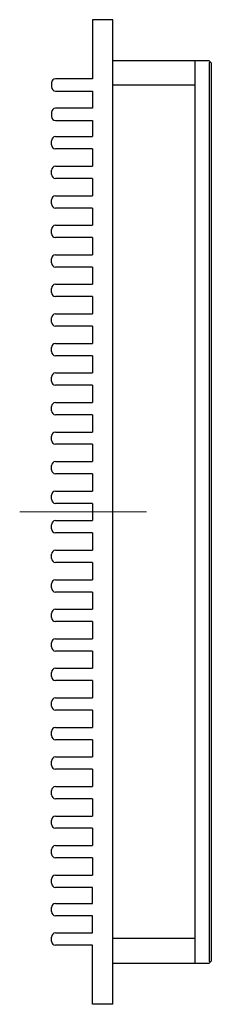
# Model space of a CAD drawing. Header units: millimetres. Extents: x 62 to 9789, y -5480 to 267.
# Tile 3 of 3: x 9742 to 9789, y -5480 to -5240. Entities that reach past the tile are written whole.
import ezdxf

# ---------------------------------------------------------------- set-up
doc = ezdxf.new("R2010")
doc.units = ezdxf.units.MM
doc.header["$LTSCALE"] = 3
doc.linetypes.add('点画线', pattern=[18, 12, -2, 2, -2])
doc.layers.add('中心线层', color=1, linetype='点画线', lineweight=18)
doc.layers.add('粗实线', color=7, linetype='Continuous', lineweight=30)

msp = doc.modelspace()

# ---------------------------------------------------------------- linework, layer by layer
at = {"layer": '中心线层'}
msp.add_line((9742.0142, -5360.3936), (9772.9198, -5360.3936), dxfattribs=at)
at = {"layer": '粗实线', "ltscale": 3}
for p, q in [((9764.7718, -5240.3936), (9759.7718, -5240.3936)), ((9759.7718, -5240.3936), (9759.7718, -5254.7936)), ((9764.7718, -5480.3936), (9764.7718, -5240.3936)), ((9788.2718, -5250.3936), (9764.7718, -5250.3936)), ((9784.7718, -5250.3936), (9784.7718, -5470.3936)), ((9788.7718, -5250.8936), (9788.2718, -5250.3936)), ((9788.2718, -5250.8936), (9788.5218, -5250.6436)), ((9788.2718, -5250.8936), (9788.2718, -5469.8936)), ((9788.7718, -5250.8936), (9788.7718, -5469.8936)), ((9749.7718, -5255.7936), (9749.7718, -5256.7936)), ((9749.7718, -5255.7936), (9749.7718, -5256.7936)), ((9759.7718, -5254.7936), (9750.7718, -5254.7936)), ((9759.7718, -5254.7936), (9750.7718, -5254.7936)), ((9750.7718, -5257.7936), (9759.7718, -5257.7936)), ((9750.7718, -5257.7936), (9759.7718, -5257.7936)), ((9759.7718, -5257.7936), (9759.7718, -5261.9936)), ((9784.7718, -5256.3936), (9764.7718, -5256.3936)), ((9749.7718, -5262.9936), (9749.7718, -5263.9936)), ((9759.7718, -5261.9936), (9750.7718, -5261.9936)), ((9750.7718, -5264.9936), (9759.7718, -5264.9936)), ((9759.7718, -5264.9936), (9759.7718, -5268.8963)), ((9749.7718, -5270.8963), (9749.7718, -5269.8963)), ((9750.7718, -5268.8963), (9759.7718, -5268.8963)), ((9759.7718, -5271.8963), (9750.7718, -5271.8963)), ((9759.7718, -5271.8963), (9759.7718, -5276.0963)), ((9749.7718, -5278.0963), (9749.7718, -5277.0963)), ((9750.7718, -5276.0963), (9759.7718, -5276.0963)), ((9759.7718, -5279.0963), (9750.7718, -5279.0963)), ((9759.7718, -5279.0963), (9759.7718, -5283.2963)), ((9749.7718, -5285.2963), (9749.7718, -5284.2963)), ((9750.7718, -5283.2963), (9759.7718, -5283.2963)), ((9759.7718, -5286.2963), (9750.7718, -5286.2963)), ((9759.7718, -5286.2963), (9759.7718, -5290.4963)), ((9749.7718, -5292.4963), (9749.7718, -5291.4963)), ((9750.7718, -5290.4963), (9759.7718, -5290.4963)), ((9759.7718, -5293.4963), (9750.7718, -5293.4963)), ((9759.7718, -5293.4963), (9759.7718, -5297.6963)), ((9749.7718, -5299.6963), (9749.7718, -5298.6963)), ((9750.7718, -5297.6963), (9759.7718, -5297.6963)), ((9759.7718, -5300.6963), (9750.7718, -5300.6963)), ((9759.7718, -5300.6963), (9759.7718, -5304.8963)), ((9749.7718, -5306.8963), (9749.7718, -5305.8963)), ((9750.7718, -5304.8963), (9759.7718, -5304.8963)), ((9759.7718, -5307.8963), (9750.7718, -5307.8963)), ((9759.7718, -5307.8963), (9759.7718, -5312.0963)), ((9749.7718, -5314.0963), (9749.7718, -5313.0963)), ((9750.7718, -5312.0963), (9759.7718, -5312.0963)), ((9759.7718, -5315.0963), (9750.7718, -5315.0963)), ((9759.7718, -5315.0963), (9759.7718, -5319.2963)), ((9749.7718, -5321.2963), (9749.7718, -5320.2963)), ((9750.7718, -5319.2963), (9759.7718, -5319.2963)), ((9759.7718, -5322.2963), (9750.7718, -5322.2963)), ((9759.7718, -5322.2963), (9759.7718, -5326.4963)), ((9749.7718, -5328.4963), (9749.7718, -5327.4963)), ((9750.7718, -5326.4963), (9759.7718, -5326.4963)), ((9759.7718, -5329.4963), (9750.7718, -5329.4963)), ((9759.7718, -5329.4963), (9759.7718, -5333.6963)), ((9749.7718, -5335.6963), (9749.7718, -5334.6963)), ((9750.7718, -5333.6963), (9759.7718, -5333.6963)), ((9759.7718, -5336.6963), (9750.7718, -5336.6963)), ((9759.7718, -5336.6963), (9759.7718, -5340.8963)), ((9749.7718, -5342.8963), (9749.7718, -5341.8963)), ((9750.7718, -5340.8963), (9759.7718, -5340.8963)), ((9759.7718, -5343.8963), (9750.7718, -5343.8963)), ((9759.7718, -5343.8963), (9759.7718, -5348.0963)), ((9749.7718, -5350.0963), (9749.7718, -5349.0963)), ((9750.7718, -5348.0963), (9759.7718, -5348.0963)), ((9759.7718, -5351.0963), (9750.7718, -5351.0963)), ((9759.7718, -5351.0963), (9759.7718, -5355.2963)), ((9749.7718, -5357.2963), (9749.7718, -5356.2963)), ((9750.7718, -5355.2963), (9759.7718, -5355.2963)), ((9759.7718, -5358.2963), (9750.7718, -5358.2963)), ((9759.7718, -5358.2963), (9759.7718, -5362.4963)), ((9749.7718, -5364.4963), (9749.7718, -5363.4963)), ((9750.7718, -5362.4963), (9759.7718, -5362.4963)), ((9759.7718, -5365.4963), (9750.7718, -5365.4963)), ((9759.7718, -5365.4963), (9759.7718, -5369.6963)), ((9749.7718, -5371.6963), (9749.7718, -5370.6963)), ((9750.7718, -5369.6963), (9759.7718, -5369.6963)), ((9759.7718, -5372.6963), (9750.7718, -5372.6963)), ((9759.7718, -5372.6963), (9759.7718, -5376.8963)), ((9749.7718, -5378.8963), (9749.7718, -5377.8963)), ((9750.7718, -5376.8963), (9759.7718, -5376.8963)), ((9759.7718, -5379.8963), (9750.7718, -5379.8963)), ((9759.7718, -5379.8963), (9759.7718, -5384.0963)), ((9749.7718, -5386.0963), (9749.7718, -5385.0963)), ((9750.7718, -5384.0963), (9759.7718, -5384.0963)), ((9759.7718, -5387.0963), (9750.7718, -5387.0963)), ((9759.7718, -5387.0963), (9759.7718, -5391.2963)), ((9749.7718, -5393.2963), (9749.7718, -5392.2963)), ((9750.7718, -5391.2963), (9759.7718, -5391.2963)), ((9759.7718, -5394.2963), (9750.7718, -5394.2963)), ((9759.7718, -5394.2963), (9759.7718, -5398.4963)), ((9749.7718, -5400.4963), (9749.7718, -5399.4963)), ((9750.7718, -5398.4963), (9759.7718, -5398.4963)), ((9759.7718, -5401.4963), (9750.7718, -5401.4963)), ((9759.7718, -5401.4963), (9759.7718, -5405.6963)), ((9749.7718, -5407.6963), (9749.7718, -5406.6963)), ((9750.7718, -5405.6963), (9759.7718, -5405.6963)), ((9759.7718, -5408.6963), (9750.7718, -5408.6963)), ((9759.7718, -5408.6963), (9759.7718, -5412.8963)), ((9749.7718, -5414.8963), (9749.7718, -5413.8963)), ((9750.7718, -5412.8963), (9759.7718, -5412.8963)), ((9759.7718, -5415.8963), (9750.7718, -5415.8963)), ((9759.7718, -5415.8963), (9759.7718, -5420.0963)), ((9749.7718, -5422.0963), (9749.7718, -5421.0963)), ((9750.7718, -5420.0963), (9759.7718, -5420.0963)), ((9759.7718, -5423.0963), (9750.7718, -5423.0963)), ((9759.7718, -5423.0963), (9759.7718, -5427.2963)), ((9749.7718, -5429.2963), (9749.7718, -5428.2963)), ((9750.7718, -5427.2963), (9759.7718, -5427.2963)), ((9759.7718, -5430.2963), (9750.7718, -5430.2963)), ((9759.7718, -5430.2963), (9759.7718, -5434.4963)), ((9749.7718, -5436.4963), (9749.7718, -5435.4963)), ((9750.7718, -5434.4963), (9759.7718, -5434.4963)), ((9759.7718, -5437.4963), (9750.7718, -5437.4963)), ((9759.7718, -5437.4963), (9759.7718, -5441.6963)), ((9749.7718, -5443.6963), (9749.7718, -5442.6963)), ((9750.7718, -5441.6963), (9759.7718, -5441.6963)), ((9759.7718, -5444.6963), (9750.7718, -5444.6963)), ((9759.7718, -5444.6963), (9759.7718, -5448.8963)), ((9749.7718, -5450.8909), (9749.7718, -5449.8909)), ((9750.7718, -5448.8909), (9759.7718, -5448.8909)), ((9759.7718, -5451.8909), (9750.7718, -5451.8909)), ((9759.7718, -5455.7936), (9759.7718, -5451.8909)), ((9749.7718, -5457.7936), (9749.7718, -5456.7936)), ((9750.7718, -5455.7936), (9759.7718, -5455.7936)), ((9759.7718, -5458.7936), (9750.7718, -5458.7936)), ((9759.7718, -5462.9936), (9759.7718, -5458.7936)), ((9749.7718, -5464.9936), (9749.7718, -5463.9936)), ((9749.7718, -5464.9936), (9749.7718, -5463.9936)), ((9750.7718, -5462.9936), (9759.7718, -5462.9936)), ((9750.7718, -5462.9936), (9759.7718, -5462.9936)), ((9784.7718, -5464.3936), (9764.7718, -5464.3936)), ((9759.7718, -5465.9936), (9750.7718, -5465.9936)), ((9759.7718, -5465.9936), (9750.7718, -5465.9936)), ((9759.7718, -5480.3936), (9759.7718, -5465.9936)), ((9764.7718, -5470.3936), (9788.2718, -5470.3936)), ((9788.2718, -5469.8936), (9788.5218, -5470.1436)), ((9788.2718, -5470.3936), (9788.7718, -5469.8936)), ((9764.7718, -5480.3936), (9759.7718, -5480.3936))]:
    msp.add_line(p, q, dxfattribs=at)
for centre, start, end in [((9750.7718, -5255.7936), 90, 180), ((9750.7718, -5255.7936), 90, 180), ((9750.7718, -5256.7936), 180, 270), ((9750.7718, -5256.7936), 180, 270), ((9750.7718, -5262.9936), 90, 180), ((9750.7718, -5263.9936), 180, 270), ((9750.7718, -5269.8963), 90, 180), ((9750.7718, -5270.8963), 180, 270), ((9750.7718, -5277.0963), 90, 180), ((9750.7718, -5278.0963), 180, 270), ((9750.7718, -5284.2963), 90, 180), ((9750.7718, -5285.2963), 180, 270), ((9750.7718, -5291.4963), 90, 180), ((9750.7718, -5292.4963), 180, 270), ((9750.7718, -5298.6963), 90, 180), ((9750.7718, -5299.6963), 180, 270), ((9750.7718, -5305.8963), 90, 180), ((9750.7718, -5306.8963), 180, 270), ((9750.7718, -5313.0963), 90, 180), ((9750.7718, -5314.0963), 180, 270), ((9750.7718, -5320.2963), 90, 180), ((9750.7718, -5321.2963), 180, 270), ((9750.7718, -5327.4963), 90, 180), ((9750.7718, -5328.4963), 180, 270), ((9750.7718, -5334.6963), 90, 180), ((9750.7718, -5335.6963), 180, 270), ((9750.7718, -5341.8963), 90, 180), ((9750.7718, -5342.8963), 180, 270), ((9750.7718, -5349.0963), 90, 180), ((9750.7718, -5350.0963), 180, 270), ((9750.7718, -5356.2963), 90, 180), ((9750.7718, -5357.2963), 180, 270), ((9750.7718, -5363.4963), 90, 180), ((9750.7718, -5364.4963), 180, 270), ((9750.7718, -5370.6963), 90, 180), ((9750.7718, -5371.6963), 180, 270), ((9750.7718, -5377.8963), 90, 180), ((9750.7718, -5378.8963), 180, 270), ((9750.7718, -5385.0963), 90, 180), ((9750.7718, -5386.0963), 180, 270), ((9750.7718, -5392.2963), 90, 180), ((9750.7718, -5393.2963), 180, 270), ((9750.7718, -5399.4963), 90, 180), ((9750.7718, -5400.4963), 180, 270), ((9750.7718, -5406.6963), 90, 180), ((9750.7718, -5407.6963), 180, 270), ((9750.7718, -5413.8963), 90, 180), ((9750.7718, -5414.8963), 180, 270), ((9750.7718, -5421.0963), 90, 180), ((9750.7718, -5422.0963), 180, 270), ((9750.7718, -5428.2963), 90, 180), ((9750.7718, -5429.2963), 180, 270), ((9750.7718, -5435.4963), 90, 180), ((9750.7718, -5436.4963), 180, 270), ((9750.7718, -5442.6963), 90, 180), ((9750.7718, -5443.6963), 180, 270), ((9750.7718, -5449.8963), 90, 180), ((9750.7718, -5450.8909), 180, 270), ((9750.7718, -5456.7936), 90, 180), ((9750.7718, -5457.7936), 180, 270), ((9750.7718, -5463.9936), 90, 180), ((9750.7718, -5463.9936), 90, 180), ((9750.7718, -5464.9936), 180, 270), ((9750.7718, -5464.9936), 180, 270)]:
    msp.add_arc(centre, 1, start, end, dxfattribs=at)

doc.saveas('drawing.dxf')
